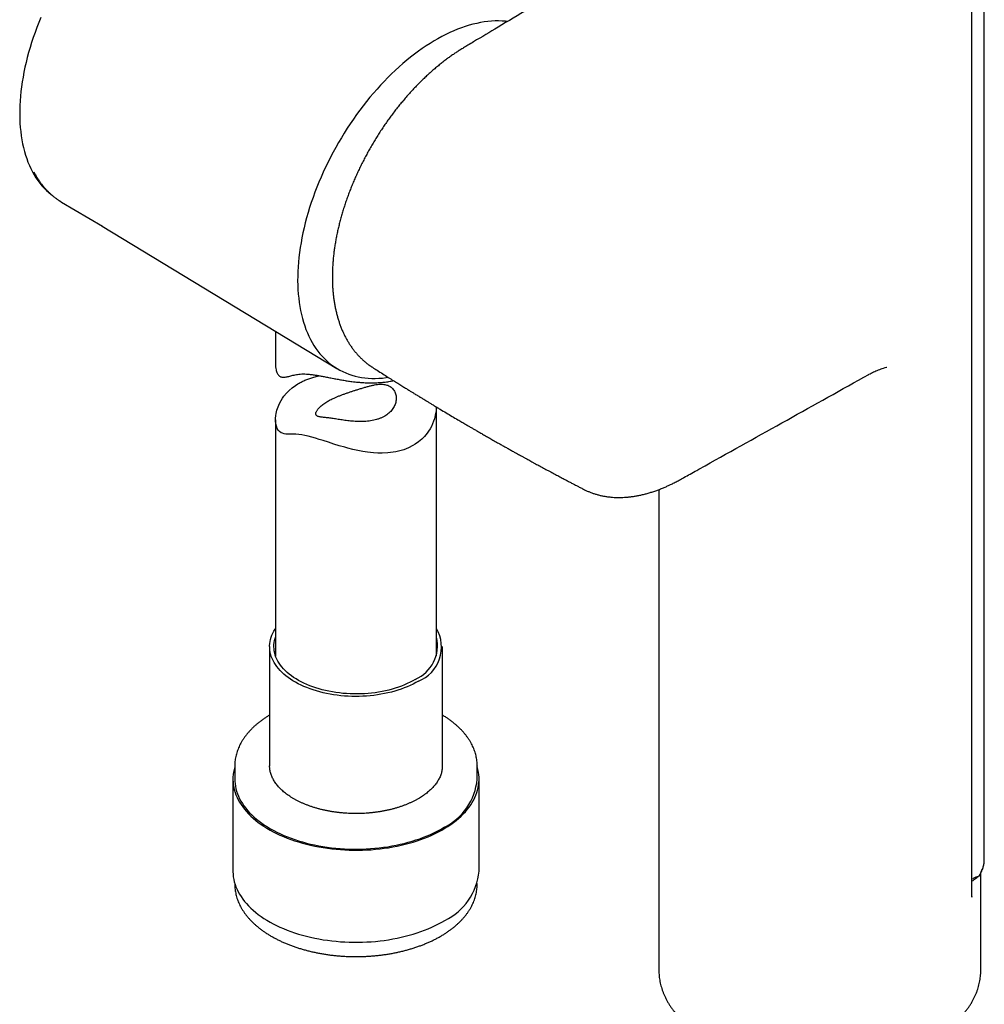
# Model space of a CAD drawing. Header units: millimetres. Extents: x 8 to 1091, y 12 to 2370.
# Tile 4 of 88: x 756 to 846, y 556 to 648. Entities that reach past the tile are written whole.
import ezdxf

# ---------------------------------------------------------------- set-up
doc = ezdxf.new("R2010")
doc.units = ezdxf.units.MM

msp = doc.modelspace()

# ---------------------------------------------------------------- linework, layer by layer
at = {"color": 7, "linetype": 'Continuous', "lineweight": 30}
for p, q in [((845.764, 569.566), (845.764, 652.576)), ((844.589, 566.13), (844.589, 650.66)), ((759.74, 630.884), (763.545, 628.633)), ((763.518, 628.65), (785.418, 615.375)), ((779.689, 618.848), (779.689, 615.777)), ((788.724, 615.492), (788.728, 615.489)), ((836.689, 615.506), (836.68, 615.503)), ((794.689, 588.6), (794.689, 611.789)), ((779.689, 610.6), (779.689, 588.6)), ((815.43, 604.098), (815.43, 559.273)), ((779.139, 589.471), (779.139, 578.34)), ((795.239, 578.347), (795.239, 589.471)), ((775.889, 578.347), (775.889, 577.122)), ((798.489, 577.122), (798.489, 578.347)), ((798.489, 578.347), (798.489, 578.328)), ((775.714, 577.122), (775.714, 568.548)), ((798.664, 568.548), (798.664, 577.122)), ((844.589, 567.82), (844.709, 567.875)), ((845.43, 559.273), (845.43, 568.416)), ((775.889, 567.396), (775.889, 567.324)), ((775.889, 567.331), (775.889, 567.324)), ((798.489, 567.324), (798.489, 567.396)), ((798.489, 567.317), (798.489, 567.324)), ((844.587, 566.192), (844.589, 566.132)), ((815.43, 559.273), (815.434, 559.094)), ((845.43, 559.273), (845.43, 559.278))]:
    msp.add_line(p, q, dxfattribs=at)
at = {"color": 7, "linetype": 'Continuous', "lineweight": 30, "flags": 128}
for points in [[(757.816, 648.067), (757.625, 647.604), (757.444, 647.14), (757.271, 646.675), (757.108, 646.21), (756.954, 645.746), (756.81, 645.281), (756.675, 644.818), (756.55, 644.356), (756.435, 643.895), (756.329, 643.437), (756.234, 642.981), (756.149, 642.527), (756.074, 642.077), (756.009, 641.631), (755.955, 641.188), (755.91, 640.75), (755.877, 640.317), (755.853, 639.888), (755.84, 639.465), (755.837, 639.048), (755.845, 638.636), (755.864, 638.232), (755.892, 637.834), (755.931, 637.443), (755.981, 637.059), (756.04, 636.684), (756.11, 636.316), (756.19, 635.957), (756.281, 635.607), (756.381, 635.265), (756.491, 634.933), (756.611, 634.61), (756.741, 634.297), (756.881, 633.995), (757.03, 633.702), (757.189, 633.421), (757.357, 633.15), (757.534, 632.89), (757.72, 632.641), (757.915, 632.404), (758.118, 632.178), (758.33, 631.965), (758.551, 631.763), (758.779, 631.574), (758.905, 631.477)], [(801.316, 647.704), (801.125, 647.725), (800.806, 647.748), (800.481, 647.757), (800.151, 647.753), (799.818, 647.735), (799.48, 647.704), (799.138, 647.66), (798.792, 647.602), (798.443, 647.531), (798.091, 647.446), (797.737, 647.349), (797.379, 647.238), (797.02, 647.114), (796.658, 646.978), (796.295, 646.828), (795.931, 646.666), (795.566, 646.491), (795.2, 646.304), (794.833, 646.104), (794.466, 645.892), (794.1, 645.669), (793.734, 645.433), (793.369, 645.186), (793.004, 644.928), (792.641, 644.658), (792.28, 644.378), (791.92, 644.087), (791.563, 643.785), (791.208, 643.473), (790.856, 643.151), (790.508, 642.819), (790.162, 642.478), (789.82, 642.128), (789.482, 641.769), (789.148, 641.401), (788.819, 641.025), (788.494, 640.64), (788.174, 640.248), (787.86, 639.849), (787.551, 639.443), (787.248, 639.03), (786.95, 638.61), (786.659, 638.184), (786.375, 637.753), (786.097, 637.316), (785.826, 636.875), (785.562, 636.428), (785.306, 635.978), (785.057, 635.523), (784.815, 635.065), (784.582, 634.604), (784.357, 634.139), (784.14, 633.673), (783.932, 633.204), (783.732, 632.734), (783.541, 632.262), (783.36, 631.789), (783.187, 631.316), (783.023, 630.842), (782.869, 630.369), (782.725, 629.897), (782.59, 629.425), (782.465, 628.955), (782.35, 628.486), (782.244, 628.02), (782.149, 627.556), (782.064, 627.095), (781.989, 626.637), (781.924, 626.183), (781.869, 625.733), (781.825, 625.287), (781.791, 624.846), (781.768, 624.41), (781.755, 623.979), (781.752, 623.554), (781.76, 623.135), (781.778, 622.723), (781.807, 622.317), (781.846, 621.919), (781.895, 621.528), (781.955, 621.144), (782.025, 620.769), (782.105, 620.402), (782.195, 620.044), (782.296, 619.694), (782.406, 619.354), (782.526, 619.024), (782.656, 618.703), (782.796, 618.392), (782.945, 618.091), (783.104, 617.801), (783.272, 617.522), (783.449, 617.254), (783.636, 616.997), (783.831, 616.751), (784.035, 616.517), (784.248, 616.295), (784.469, 616.084), (784.698, 615.886), (784.935, 615.7), (785.18, 615.527), (785.433, 615.366), (785.693, 615.218), (785.96, 615.082), (786.235, 614.96), (786.516, 614.851), (786.804, 614.755), (787.098, 614.672), (787.399, 614.602), (787.705, 614.546), (788.016, 614.503), (788.334, 614.473), (788.656, 614.457), (788.983, 614.455), (789.315, 614.465), (789.651, 614.49), (789.991, 614.527), (790.182, 614.554)], [(759.561, 630.994), (759.573, 630.987), (759.74, 630.884)], [(794.68, 611.795), (794.676, 611.691), (794.651, 611.434), (794.613, 611.186), (794.496, 610.697), (794.416, 610.455), (794.322, 610.218), (794.213, 609.983), (794.09, 609.755), (793.952, 609.533), (793.813, 609.337), (793.58, 609.055), (793.321, 608.792), (793.031, 608.546), (792.717, 608.324), (792.491, 608.188), (792.077, 607.98), (791.635, 607.809), (791.282, 607.704), (790.916, 607.62), (790.663, 607.576), (790.159, 607.517), (789.641, 607.494), (789.239, 607.499), (788.833, 607.522), (788.557, 607.547), (788.261, 607.582), (787.812, 607.651), (787.361, 607.736), (786.902, 607.838), (786.444, 607.953), (786.136, 608.037), (785.63, 608.184), (785.128, 608.339), (784.624, 608.5), (784.129, 608.66), (783.766, 608.776), (783.413, 608.884), (783.064, 608.984), (782.731, 609.072), (782.42, 609.141), (782.128, 609.194), (781.85, 609.228), (781.592, 609.245), (781.378, 609.252), (781.177, 609.254), (780.988, 609.256), (780.81, 609.262), (780.643, 609.274), (780.485, 609.299), (780.338, 609.338), (780.203, 609.398), (780.065, 609.494), (779.946, 609.624), (779.845, 609.794), (779.768, 609.997), (779.718, 610.219), (779.692, 610.462), (779.692, 610.724), (779.717, 610.997), (779.749, 611.194), (779.823, 611.496), (779.925, 611.799), (780.057, 612.105), (780.218, 612.404), (780.342, 612.602), (780.476, 612.791), (780.703, 613.068), (780.956, 613.33), (781.241, 613.578), (781.55, 613.807), (781.773, 613.95), (781.773, 613.95)], [(793.001, 586.256), (792.758, 586.115), (792.505, 585.981), (792.241, 585.853), (791.969, 585.732), (791.688, 585.617), (791.399, 585.51), (791.102, 585.409), (790.797, 585.317), (790.487, 585.231), (790.17, 585.154), (789.848, 585.084), (789.52, 585.023), (789.189, 584.969), (788.854, 584.924), (788.516, 584.887), (788.176, 584.859), (787.833, 584.838), (787.49, 584.827), (787.146, 584.824), (786.802, 584.829), (786.459, 584.843), (786.117, 584.865), (785.777, 584.896), (785.439, 584.935), (785.105, 584.982), (784.775, 585.037), (784.449, 585.101), (784.128, 585.173), (783.813, 585.252), (783.504, 585.339), (783.201, 585.434), (782.906, 585.536), (782.619, 585.645), (782.34, 585.761), (782.069, 585.884), (781.809, 586.014), (781.558, 586.15), (781.317, 586.292), (781.087, 586.439), (780.868, 586.593), (780.661, 586.751), (780.466, 586.915), (780.283, 587.083), (780.112, 587.255), (779.955, 587.432), (779.81, 587.612), (779.68, 587.796), (779.563, 587.983), (779.459, 588.172), (779.37, 588.364), (779.296, 588.558), (779.235, 588.753), (779.189, 588.95), (779.158, 589.148), (779.142, 589.346), (779.14, 589.545), (779.153, 589.744), (779.18, 589.942), (779.222, 590.139), (779.279, 590.335), (779.35, 590.529), (779.436, 590.721), (779.535, 590.911), (779.649, 591.099), (779.689, 591.159)], [(792.713, 586.415), (792.475, 586.278), (792.227, 586.147), (791.969, 586.023), (791.702, 585.905), (791.426, 585.794), (791.143, 585.69), (790.851, 585.593), (790.553, 585.504), (790.247, 585.423), (789.937, 585.349), (789.62, 585.283), (789.299, 585.226), (788.974, 585.176), (788.646, 585.135), (788.315, 585.103), (787.981, 585.078), (787.646, 585.062), (787.31, 585.055), (786.974, 585.056), (786.639, 585.066), (786.304, 585.084), (785.971, 585.111), (785.64, 585.146), (785.313, 585.189), (784.989, 585.241), (784.669, 585.301), (784.354, 585.369), (784.045, 585.445), (783.742, 585.528), (783.445, 585.619), (783.156, 585.718), (782.874, 585.824), (782.601, 585.937), (782.336, 586.057), (782.081, 586.183), (781.836, 586.316), (781.601, 586.454), (781.377, 586.599), (781.164, 586.749), (780.963, 586.905), (780.774, 587.065), (780.597, 587.23), (780.433, 587.399), (780.281, 587.573), (780.144, 587.749), (780.019, 587.93), (779.909, 588.113), (779.813, 588.299), (779.731, 588.487), (779.663, 588.677), (779.61, 588.869), (779.572, 589.062), (779.548, 589.255), (779.539, 589.449), (779.545, 589.643), (779.565, 589.837), (779.6, 590.03), (779.65, 590.222), (779.689, 590.341)], [(775.889, 578.275), (775.882, 578.253), (775.819, 578.018), (775.771, 577.782), (775.737, 577.545), (775.718, 577.307), (775.714, 577.07), (775.725, 576.832), (775.75, 576.594), (775.79, 576.358), (775.845, 576.122), (775.915, 575.888), (775.999, 575.655), (776.097, 575.424), (776.21, 575.195), (776.337, 574.969), (776.478, 574.745), (776.632, 574.525), (776.801, 574.308), (776.982, 574.094), (777.177, 573.885), (777.385, 573.679), (777.605, 573.479), (777.838, 573.282), (778.083, 573.091), (778.339, 572.905), (778.607, 572.724), (778.886, 572.549), (779.176, 572.38), (779.476, 572.217), (779.786, 572.061), (780.105, 571.91), (780.434, 571.767), (780.771, 571.63), (781.117, 571.501), (781.47, 571.379), (781.831, 571.264), (782.199, 571.157), (782.573, 571.057), (782.953, 570.965), (783.339, 570.882), (783.729, 570.806), (784.124, 570.738), (784.523, 570.679), (784.926, 570.628), (785.331, 570.585), (785.739, 570.551), (786.148, 570.525), (786.559, 570.508), (786.971, 570.499), (787.383, 570.499), (787.794, 570.507), (788.205, 570.524), (788.615, 570.549), (789.023, 570.583), (789.428, 570.625), (789.831, 570.676), (790.23, 570.735), (790.625, 570.802), (791.016, 570.877), (791.402, 570.96), (791.782, 571.052), (792.157, 571.151), (792.525, 571.257), (792.886, 571.372), (793.24, 571.494), (793.586, 571.623), (793.924, 571.759), (794.253, 571.902), (794.573, 572.052), (794.884, 572.208), (795.184, 572.37), (795.474, 572.539)], [(795.474, 572.539), (795.754, 572.714), (796.023, 572.894), (796.28, 573.08), (796.525, 573.271), (796.759, 573.467), (796.98, 573.668), (797.188, 573.873), (797.384, 574.082), (797.566, 574.295), (797.736, 574.512), (797.891, 574.732), (798.033, 574.956), (798.16, 575.182), (798.274, 575.41), (798.373, 575.641), (798.458, 575.874), (798.529, 576.108), (798.584, 576.344), (798.625, 576.581), (798.652, 576.818), (798.663, 577.056), (798.66, 577.293), (798.642, 577.531), (798.609, 577.768), (798.561, 578.004), (798.499, 578.239), (798.489, 578.275)], [(775.889, 577.122), (775.894, 576.924), (775.914, 576.688), (775.948, 576.454), (775.997, 576.22), (776.061, 575.987), (776.139, 575.756), (776.232, 575.527), (776.339, 575.299), (776.46, 575.074), (776.595, 574.852), (776.744, 574.633), (776.906, 574.417), (777.082, 574.204), (777.271, 573.995), (777.473, 573.791), (777.688, 573.591), (777.915, 573.395), (778.154, 573.204), (778.405, 573.018), (778.667, 572.838), (778.941, 572.663), (779.225, 572.494), (779.52, 572.331), (779.824, 572.174), (780.139, 572.024), (780.462, 571.88), (780.794, 571.744), (781.135, 571.614), (781.483, 571.491), (781.839, 571.376), (782.202, 571.268), (782.571, 571.168), (782.946, 571.076), (783.327, 570.991), (783.713, 570.915), (784.104, 570.847), (784.498, 570.786), (784.896, 570.734), (785.297, 570.691), (785.701, 570.656), (786.106, 570.629), (786.513, 570.61), (786.92, 570.601), (787.328, 570.599), (787.736, 570.606), (788.143, 570.622), (788.549, 570.646), (788.953, 570.679), (789.355, 570.72), (789.754, 570.769), (790.15, 570.827), (790.541, 570.892), (790.929, 570.966), (791.311, 571.048), (791.689, 571.138), (792.06, 571.236), (792.425, 571.341), (792.783, 571.454), (793.134, 571.574), (793.477, 571.702), (793.812, 571.837), (794.138, 571.978), (794.455, 572.126), (794.763, 572.281), (795.061, 572.442), (795.348, 572.609)], [(775.714, 568.548), (775.714, 568.496), (775.725, 568.258), (775.75, 568.021), (775.79, 567.784), (775.845, 567.548), (775.915, 567.314), (775.999, 567.081), (776.097, 566.85), (776.21, 566.621), (776.337, 566.395), (776.478, 566.172), (776.632, 565.951), (776.801, 565.734), (776.982, 565.521), (777.177, 565.311), (777.385, 565.106), (777.605, 564.905), (777.838, 564.709), (778.083, 564.517), (778.339, 564.331), (778.607, 564.151), (778.886, 563.976), (779.176, 563.806), (779.476, 563.643), (779.786, 563.487), (780.105, 563.337), (780.434, 563.193), (780.771, 563.057), (781.117, 562.927), (781.47, 562.805), (781.831, 562.69), (782.199, 562.583), (782.573, 562.484), (782.953, 562.392), (783.339, 562.308), (783.729, 562.232), (784.124, 562.165), (784.523, 562.105), (784.926, 562.054), (785.331, 562.011), (785.739, 561.977), (786.148, 561.951), (786.559, 561.934), (786.971, 561.925), (787.383, 561.925), (787.794, 561.933), (788.205, 561.95), (788.615, 561.975), (789.023, 562.009), (789.428, 562.051), (789.831, 562.102), (790.23, 562.161), (790.625, 562.228), (791.016, 562.303), (791.402, 562.387), (791.782, 562.478), (792.157, 562.577), (792.525, 562.684), (792.886, 562.798), (793.24, 562.92), (793.586, 563.049), (793.924, 563.185), (794.253, 563.328), (794.573, 563.478), (794.884, 563.634), (795.184, 563.797), (795.474, 563.966)]]:
    msp.add_lwpolyline(points, dxfattribs=at)
at = {"color": 7, "linetype": 'Continuous', "lineweight": 30}
for centre, radius, start, end in [((791.756, 589.426), 3.406, 291.44626, 30.57406), ((791.382, 589.545), 3.401, 293.02735, 13.52935), ((792.953, 577.625), 5.559, 295.52433, 354.80683), ((793.037, 569.063), 5.65, 295.55456, 354.7766)]:
    msp.add_arc(centre, radius, start, end, dxfattribs=at)
for centre, major_axis, ratio, start_param, end_param in [((840.764, 562.631), (4.882, 5.338), 0.201946, 0.255428, 0.444215), ((849.977, 577.111), (15.004, 12.862), 0.218443, 4.195432, 4.210004)]:
    msp.add_ellipse(centre, major_axis=major_axis, ratio=ratio, start_param=start_param, end_param=end_param, dxfattribs=at)
for points, knots in [([(814.53, 655.596), (811.732, 653.924), (807.031, 651.115), (801.575, 647.858), (798.728, 646.154), (797.663, 645.52), (797.235, 645.263), (796.886, 645.047), (796.566, 644.842), (796.257, 644.636), (795.949, 644.42), (795.626, 644.183), (795.292, 643.929), (794.951, 643.657), (794.611, 643.376), (794.275, 643.086), (793.942, 642.788), (793.612, 642.482), (793.286, 642.167), (792.963, 641.844), (792.643, 641.513), (792.328, 641.174), (792.016, 640.828), (791.709, 640.474), (791.406, 640.113), (791.107, 639.745), (790.812, 639.369), (790.523, 638.987), (790.239, 638.6), (789.96, 638.207), (789.688, 637.809), (789.42, 637.405), (789.16, 636.997), (788.906, 636.585), (788.658, 636.168), (788.418, 635.749), (788.185, 635.326), (787.959, 634.9), (787.739, 634.47), (787.526, 634.037), (787.321, 633.601), (787.124, 633.164), (786.934, 632.724), (786.752, 632.281), (786.578, 631.838), (786.413, 631.393), (786.255, 630.948), (786.107, 630.504), (785.968, 630.061), (785.838, 629.62), (785.717, 629.178), (785.604, 628.737), (785.501, 628.297), (785.407, 627.86), (785.322, 627.425), (785.246, 626.99), (785.179, 626.556), (785.122, 626.125), (785.074, 625.697), (785.037, 625.273), (785.009, 624.853), (784.991, 624.439), (784.983, 624.029), (784.984, 623.623), (784.996, 623.223), (785.017, 622.829), (785.049, 622.442), (785.09, 622.06), (785.142, 621.682), (785.204, 621.31), (785.275, 620.944), (785.357, 620.585), (785.448, 620.233), (785.55, 619.889), (785.661, 619.554), (785.782, 619.228), (785.912, 618.911), (786.051, 618.605), (786.199, 618.309), (786.355, 618.023), (786.521, 617.746), (786.697, 617.477), (786.881, 617.219), (787.073, 616.972), (787.272, 616.735), (787.48, 616.509), (787.696, 616.294), (787.919, 616.089), (788.15, 615.897), (788.369, 615.728), (788.516, 615.628), (788.58, 615.584)], [0, 0, 0, 0, 0.184095, 0.309386, 0.359251, 0.371314, 0.379643, 0.387181, 0.394034, 0.400401, 0.407214, 0.414055, 0.42157, 0.429097, 0.436622, 0.444126, 0.451595, 0.459049, 0.466527, 0.473986, 0.481437, 0.488886, 0.496342, 0.503778, 0.511221, 0.518694, 0.526181, 0.533663, 0.541119, 0.548555, 0.556042, 0.563508, 0.570963, 0.578414, 0.58587, 0.593334, 0.600719, 0.608145, 0.615599, 0.623065, 0.630522, 0.637956, 0.645433, 0.652923, 0.660406, 0.667888, 0.675378, 0.682883, 0.690299, 0.69773, 0.705191, 0.712667, 0.720137, 0.727585, 0.735018, 0.742539, 0.750057, 0.757578, 0.765107, 0.772656, 0.780153, 0.787637, 0.795145, 0.802661, 0.810164, 0.81764, 0.825056, 0.832551, 0.840064, 0.847591, 0.855126, 0.862661, 0.870189, 0.877703, 0.885196, 0.892662, 0.900092, 0.907484, 0.914807, 0.922107, 0.929431, 0.936762, 0.944077, 0.951358, 0.958518, 0.965772, 0.97298, 0.980153, 0.987302, 0.994437, 1, 1, 1, 1]), ([(757.155, 633.706), (757.203, 633.616), (757.3, 633.432), (757.458, 633.166), (757.625, 632.905), (757.802, 632.654), (757.986, 632.414), (758.179, 632.184), (758.38, 631.965), (758.588, 631.757), (758.803, 631.56), (759.026, 631.374), (759.256, 631.2), (759.432, 631.076), (759.532, 631.014), (759.552, 631.002)], [0, 0, 0, 0, 0.079154, 0.161917, 0.244523, 0.326965, 0.409237, 0.491339, 0.573274, 0.655049, 0.736674, 0.818167, 0.899547, 0.980837, 1, 1, 1, 1]), ([(779.69, 615.777), (779.692, 615.691), (779.695, 615.51), (779.731, 615.282), (779.782, 615.09), (779.844, 614.937), (779.919, 614.807), (780.007, 614.705), (780.105, 614.633), (780.212, 614.587), (780.327, 614.563), (780.456, 614.559), (780.6, 614.573), (780.76, 614.603), (780.931, 614.645), (781.112, 614.694), (781.307, 614.745), (781.516, 614.793), (781.743, 614.835), (781.994, 614.865), (782.273, 614.875), (782.582, 614.865), (782.917, 614.834), (783.273, 614.787), (783.644, 614.727), (784.028, 614.657), (784.428, 614.58), (784.792, 614.508), (785.159, 614.437), (785.529, 614.367), (785.952, 614.293), (786.382, 614.224), (786.768, 614.169), (787.106, 614.129), (787.444, 614.094), (787.828, 614.064), (788.26, 614.043), (788.692, 614.037), (789.073, 614.046), (789.41, 614.065), (789.753, 614.095), (790.144, 614.146), (790.47, 614.2), (790.643, 614.242), (790.677, 614.251)], [0, 0, 0, 0, 0.025298, 0.05309, 0.073623, 0.094278, 0.11522, 0.136335, 0.156861, 0.177527, 0.198417, 0.219388, 0.2437, 0.268113, 0.292565, 0.317214, 0.341892, 0.366786, 0.391737, 0.416838, 0.443054, 0.469478, 0.496342, 0.523432, 0.549625, 0.576001, 0.602718, 0.62959, 0.646962, 0.673255, 0.699657, 0.726372, 0.753186, 0.77121, 0.788905, 0.815638, 0.842459, 0.869551, 0.896735, 0.914993, 0.934289, 0.963495, 0.992822, 1, 1, 1, 1]), ([(788.613, 615.561), (788.62, 615.556), (788.656, 615.531), (788.693, 615.508), (788.723, 615.49)], [0, 0, 0, 0, 0.19837, 1, 1, 1, 1]), ([(781.773, 613.95), (781.844, 613.991), (782.023, 614.096), (782.328, 614.245), (782.69, 614.394), (783.071, 614.523), (783.428, 614.619), (783.67, 614.676), (783.779, 614.696), (783.793, 614.699)], [0, 0, 0, 0, 0.120199, 0.30254, 0.484882, 0.670344, 0.85581, 0.980862, 1, 1, 1, 1]), ([(788.726, 615.486), (788.867, 615.396), (789.188, 615.191), (789.678, 614.88), (790.183, 614.561), (790.647, 614.27), (791.07, 614.005), (791.454, 613.766), (791.796, 613.553), (792.098, 613.367), (792.359, 613.206), (792.572, 613.075), (792.741, 612.971), (792.874, 612.89), (792.986, 612.821), (793.076, 612.766), (793.155, 612.718), (793.243, 612.664), (793.36, 612.593), (793.513, 612.5), (793.7, 612.386), (793.92, 612.253), (794.173, 612.1), (794.45, 611.933), (794.737, 611.76), (795.121, 611.53), (795.592, 611.249), (796.143, 610.922), (796.627, 610.636), (797.044, 610.392), (797.388, 610.191), (797.696, 610.011), (797.978, 609.848), (798.25, 609.69), (798.53, 609.528), (798.839, 609.35), (799.181, 609.154), (799.561, 608.937), (799.967, 608.706), (800.343, 608.493), (800.684, 608.3), (800.985, 608.131), (801.298, 607.955), (801.62, 607.775), (801.909, 607.614), (802.153, 607.479), (802.341, 607.375), (802.503, 607.285), (802.64, 607.209), (802.756, 607.146), (802.863, 607.086), (802.982, 607.021), (803.126, 606.942), (803.295, 606.849), (803.487, 606.744), (803.699, 606.629), (803.991, 606.469), (804.356, 606.271), (804.792, 606.036), (805.229, 605.801), (805.666, 605.567), (806.091, 605.34), (806.426, 605.163), (806.671, 605.033), (806.833, 604.948), (806.989, 604.865), (807.14, 604.786), (807.291, 604.707), (807.465, 604.616), (807.679, 604.504), (807.941, 604.368), (808.181, 604.243), (808.334, 604.163), (808.386, 604.136)], [0, 0, 0, 0, 0.022054, 0.050451, 0.076722, 0.100866, 0.122883, 0.142773, 0.160535, 0.176169, 0.189675, 0.201053, 0.209063, 0.215953, 0.221724, 0.226375, 0.22993, 0.233855, 0.240054, 0.247964, 0.257585, 0.268917, 0.281961, 0.296655, 0.311606, 0.326234, 0.355837, 0.384023, 0.410793, 0.430199, 0.447806, 0.463453, 0.477228, 0.490863, 0.505033, 0.520007, 0.537949, 0.557165, 0.577683, 0.599674, 0.614265, 0.62945, 0.645228, 0.6616, 0.678254, 0.688962, 0.698401, 0.706571, 0.713473, 0.719107, 0.72399, 0.729703, 0.737074, 0.745583, 0.755229, 0.766012, 0.777447, 0.799164, 0.820957, 0.842825, 0.864767, 0.886354, 0.906473, 0.914842, 0.922916, 0.930695, 0.938178, 0.945368, 0.953189, 0.964221, 0.977216, 0.992176, 1, 1, 1, 1]), ([(808.39, 604.135), (808.466, 604.096), (808.629, 604.014), (808.886, 603.901), (809.162, 603.793), (809.443, 603.697), (809.731, 603.613), (810.025, 603.54), (810.325, 603.48), (810.63, 603.432), (810.94, 603.395), (811.256, 603.371), (811.576, 603.359), (811.898, 603.36), (812.224, 603.373), (812.553, 603.399), (812.885, 603.436), (813.222, 603.487), (813.562, 603.55), (813.906, 603.625), (814.253, 603.712), (814.602, 603.812), (814.954, 603.925), (815.309, 604.05), (815.664, 604.186), (815.997, 604.325), (816.306, 604.462), (816.614, 604.608), (816.951, 604.778), (817.342, 604.985), (817.812, 605.245), (818.356, 605.551), (819.015, 605.917), (824.566, 609.014), (829.914, 611.994), (835.002, 614.83)], [0, 0, 0, 0, 0.010468, 0.022597, 0.034737, 0.046909, 0.059133, 0.07143, 0.083846, 0.096111, 0.108577, 0.121097, 0.133635, 0.146146, 0.158584, 0.17109, 0.183654, 0.196268, 0.208942, 0.221688, 0.234522, 0.2473, 0.260216, 0.273163, 0.286104, 0.299, 0.309444, 0.319751, 0.332278, 0.346153, 0.362465, 0.384032, 0.406624, 0.435528, 1, 1, 1, 1]), ([(835.001, 614.83), (835.004, 614.831), (835.079, 614.875), (835.226, 614.95), (835.444, 615.058), (835.665, 615.157), (835.897, 615.252), (836.136, 615.34), (836.382, 615.42), (836.567, 615.475), (836.67, 615.501), (836.689, 615.505)], [0, 0, 0, 0, 0.004595, 0.131405, 0.25394, 0.3827, 0.520622, 0.663047, 0.810607, 0.963852, 1, 1, 1, 1]), ([(784.481, 612.28), (784.415, 612.239), (784.283, 612.157), (784.106, 612.03), (783.946, 611.902), (783.807, 611.774), (783.691, 611.651), (783.596, 611.532), (783.522, 611.42), (783.472, 611.317), (783.443, 611.225), (783.436, 611.145), (783.448, 611.075), (783.482, 611.01), (783.544, 610.954), (783.641, 610.909), (783.767, 610.875), (783.913, 610.851), (784.075, 610.831), (784.247, 610.814), (784.443, 610.793), (784.648, 610.769), (784.858, 610.739), (785.068, 610.708), (785.292, 610.673), (785.528, 610.636), (785.772, 610.598), (786.024, 610.561), (786.285, 610.526), (786.554, 610.494), (786.828, 610.467), (787.107, 610.447), (787.387, 610.435), (787.675, 610.431), (787.967, 610.44), (788.263, 610.462), (788.555, 610.499), (788.84, 610.552), (789.116, 610.622), (789.38, 610.709), (789.632, 610.815), (789.863, 610.936), (790.074, 611.072), (790.262, 611.22), (790.431, 611.383), (790.576, 611.557), (790.698, 611.739), (790.795, 611.927), (790.869, 612.123), (790.918, 612.323), (790.941, 612.524), (790.938, 612.724), (790.908, 612.921), (790.852, 613.106), (790.77, 613.278), (790.666, 613.433), (790.537, 613.573), (790.39, 613.687), (790.232, 613.776), (790.067, 613.843), (789.888, 613.888), (789.682, 613.915), (789.45, 613.918), (789.19, 613.895), (788.916, 613.851), (788.63, 613.789), (788.332, 613.713), (788.021, 613.626), (787.696, 613.528), (787.381, 613.43), (787.081, 613.335), (786.799, 613.243), (786.512, 613.148), (786.226, 613.049), (785.944, 612.949), (785.669, 612.845), (785.399, 612.737), (785.104, 612.608), (784.789, 612.457), (784.584, 612.339), (784.481, 612.28)], [0, 0, 0, 0, 0.0119926, 0.0239852, 0.0362327, 0.0484799, 0.0604778, 0.0724754, 0.0847423, 0.0970095, 0.1088136, 0.1206185, 0.132647, 0.1446767, 0.1600863, 0.1756132, 0.1914727, 0.2074365, 0.2206685, 0.2340495, 0.2475137, 0.2611674, 0.2721217, 0.2830754, 0.2942677, 0.30546, 0.3164118, 0.327364, 0.3385375, 0.3497117, 0.361081, 0.3724508, 0.3840244, 0.3955983, 0.4079991, 0.4205653, 0.4332156, 0.4460388, 0.4588224, 0.4717954, 0.4848656, 0.4981362, 0.5106363, 0.5233167, 0.5360885, 0.549047, 0.5615221, 0.5741678, 0.5868995, 0.5998074, 0.6125759, 0.6255313, 0.6385833, 0.651838, 0.6642722, 0.6769177, 0.6896749, 0.702667, 0.7139726, 0.7252783, 0.7368437, 0.7484101, 0.7626403, 0.7770859, 0.791627, 0.8063555, 0.8210678, 0.8358655, 0.8509553, 0.8661616, 0.878358, 0.8905533, 0.9029161, 0.9154587, 0.9276688, 0.9398789, 0.9522761, 0.9648652, 0.982336, 1, 1, 1, 1]), ([(779.139, 583.091), (779.118, 583.079), (779.005, 583.013), (778.809, 582.886), (778.551, 582.712), (778.304, 582.532), (778.067, 582.346), (777.841, 582.156), (777.626, 581.961), (777.423, 581.761), (777.231, 581.556), (777.051, 581.348), (776.884, 581.136), (776.729, 580.92), (776.587, 580.701), (776.457, 580.479), (776.341, 580.255), (776.237, 580.028), (776.147, 579.8), (776.071, 579.57), (776.007, 579.339), (775.957, 579.106), (775.92, 578.874), (775.898, 578.641), (775.888, 578.464), (775.89, 578.364), (775.89, 578.343)], [0, 0, 0, 0, 0.010152, 0.055337, 0.100527, 0.145714, 0.19089, 0.236044, 0.281166, 0.326243, 0.37126, 0.4162, 0.461047, 0.505783, 0.550392, 0.594858, 0.639168, 0.683313, 0.727289, 0.771096, 0.814743, 0.858242, 0.901613, 0.944881, 0.988075, 1, 1, 1, 1]), ([(798.488, 578.326), (798.488, 578.338), (798.491, 578.428), (798.483, 578.595), (798.463, 578.828), (798.429, 579.059), (798.382, 579.29), (798.322, 579.52), (798.248, 579.749), (798.162, 579.976), (798.063, 580.201), (797.95, 580.424), (797.825, 580.644), (797.688, 580.862), (797.537, 581.077), (797.374, 581.289), (797.199, 581.497), (797.012, 581.701), (796.813, 581.902), (796.602, 582.098), (796.38, 582.289), (796.148, 582.475), (795.904, 582.657), (795.65, 582.833), (795.429, 582.977), (795.288, 583.061), (795.239, 583.091)], [0, 0, 0, 0, 0.006678, 0.049689, 0.092697, 0.13573, 0.178822, 0.222002, 0.265295, 0.308724, 0.352303, 0.396042, 0.439943, 0.484006, 0.528222, 0.572582, 0.617072, 0.661676, 0.706379, 0.751163, 0.796013, 0.840915, 0.885855, 0.930822, 0.975806, 1, 1, 1, 1]), ([(793.104, 575.36), (793.066, 575.338), (792.954, 575.271), (792.761, 575.164), (792.523, 575.042), (792.276, 574.925), (792.02, 574.813), (791.757, 574.707), (791.485, 574.607), (791.207, 574.513), (790.922, 574.425), (790.63, 574.344), (790.332, 574.269), (790.03, 574.201), (789.722, 574.14), (789.41, 574.086), (789.094, 574.038), (788.775, 573.999), (788.454, 573.966), (788.13, 573.941), (787.805, 573.923), (787.478, 573.913), (787.151, 573.91), (786.824, 573.914), (786.498, 573.927), (786.173, 573.946), (785.85, 573.973), (785.529, 574.007), (785.21, 574.049), (784.895, 574.097), (784.584, 574.153), (784.278, 574.216), (783.976, 574.286), (783.68, 574.362), (783.389, 574.445), (783.105, 574.534), (782.828, 574.63), (782.559, 574.731), (782.297, 574.839), (782.043, 574.952), (781.798, 575.07), (781.562, 575.193), (781.336, 575.321), (781.119, 575.454), (780.913, 575.591), (780.716, 575.732), (780.531, 575.877), (780.356, 576.025), (780.192, 576.176), (780.04, 576.331), (779.899, 576.487), (779.77, 576.647), (779.653, 576.808), (779.547, 576.971), (779.453, 577.136), (779.371, 577.303), (779.301, 577.471), (779.243, 577.641), (779.197, 577.813), (779.164, 577.986), (779.145, 578.16), (779.137, 578.28), (779.139, 578.342), (779.139, 578.345)], [0, 0, 0, 0, 0.008704, 0.025325, 0.041954, 0.058591, 0.075237, 0.091893, 0.10856, 0.125238, 0.141926, 0.158625, 0.175333, 0.19205, 0.208776, 0.225509, 0.242248, 0.258994, 0.275744, 0.292499, 0.309257, 0.326017, 0.342778, 0.359539, 0.3763, 0.393059, 0.409816, 0.426569, 0.443317, 0.46006, 0.476796, 0.493525, 0.510246, 0.526958, 0.54366, 0.560351, 0.577032, 0.593701, 0.610357, 0.627002, 0.643635, 0.660256, 0.676867, 0.693469, 0.710064, 0.726655, 0.743246, 0.759841, 0.776446, 0.79307, 0.809722, 0.826414, 0.84316, 0.859977, 0.876883, 0.893897, 0.911038, 0.928323, 0.945764, 0.963363, 0.981109, 0.998973, 1, 1, 1, 1]), ([(795.237, 578.347), (795.237, 578.303), (795.237, 578.2), (795.22, 578.038), (795.191, 577.862), (795.148, 577.687), (795.092, 577.513), (795.024, 577.341), (794.943, 577.171), (794.85, 577.003), (794.745, 576.837), (794.628, 576.674), (794.499, 576.513), (794.359, 576.354), (794.208, 576.199), (794.045, 576.046), (793.871, 575.897), (793.687, 575.751), (793.491, 575.609), (793.297, 575.479), (793.165, 575.398), (793.104, 575.36)], [0, 0, 0, 0, 0.042617, 0.098986, 0.155191, 0.211073, 0.266522, 0.321483, 0.375952, 0.429957, 0.483551, 0.536794, 0.589746, 0.642467, 0.695009, 0.747417, 0.799729, 0.851977, 0.904187, 0.956378, 1, 1, 1, 1]), ([(845.621, 568.881), (845.596, 568.809), (845.547, 568.666), (845.453, 568.454), (845.345, 568.246), (845.258, 568.112), (845.215, 568.045)], [0, 0, 0, 0, 0.247954, 0.496703, 0.747926, 1, 1, 1, 1]), ([(845.484, 568.53), (845.504, 568.566), (845.552, 568.654), (845.615, 568.797), (845.672, 568.958), (845.716, 569.121), (845.746, 569.284), (845.762, 569.432), (845.762, 569.526), (845.762, 569.565)], [0, 0, 0, 0, 0.111206, 0.270283, 0.427613, 0.583309, 0.737588, 0.890754, 1, 1, 1, 1]), ([(844.589, 567.614), (844.603, 567.623), (844.667, 567.662), (844.761, 567.723), (844.868, 567.796), (844.939, 567.85), (844.985, 567.887), (845.002, 567.903), (845.004, 567.905)], [0, 0, 0, 0, 0.106965, 0.484532, 0.676165, 0.866558, 0.98369, 1, 1, 1, 1]), ([(775.889, 567.332), (775.889, 567.324), (775.887, 567.239), (775.895, 567.076), (775.914, 566.843), (775.949, 566.611), (775.996, 566.38), (776.056, 566.15), (776.129, 565.922), (776.215, 565.695), (776.315, 565.47), (776.427, 565.247), (776.552, 565.026), (776.69, 564.808), (776.84, 564.593), (777.003, 564.382), (777.178, 564.174), (777.366, 563.969), (777.565, 563.769), (777.775, 563.573), (777.997, 563.382), (778.23, 563.195), (778.473, 563.014), (778.727, 562.838), (778.99, 562.667), (779.263, 562.502), (779.546, 562.344), (779.837, 562.191), (780.137, 562.044), (780.445, 561.904), (780.761, 561.77), (781.084, 561.643), (781.414, 561.522), (781.751, 561.409), (782.094, 561.302), (782.443, 561.203), (782.798, 561.11), (783.157, 561.025), (783.521, 560.948), (783.889, 560.877), (784.261, 560.815), (784.637, 560.759), (785.015, 560.712), (785.395, 560.672), (785.778, 560.64), (786.163, 560.615), (786.548, 560.598), (786.934, 560.589), (787.321, 560.588), (787.707, 560.595), (788.093, 560.609), (788.478, 560.631), (788.861, 560.661), (789.243, 560.698), (789.622, 560.744), (789.998, 560.796), (790.371, 560.857), (790.74, 560.925), (791.106, 561), (791.467, 561.083), (791.823, 561.173), (792.173, 561.27), (792.518, 561.374), (792.857, 561.486), (793.189, 561.604), (793.515, 561.729), (793.833, 561.861), (794.144, 561.999), (794.446, 562.144), (794.741, 562.295), (795.026, 562.452), (795.302, 562.615), (795.569, 562.784), (795.827, 562.958), (796.074, 563.139), (796.31, 563.324), (796.536, 563.514), (796.751, 563.71), (796.954, 563.91), (797.146, 564.114), (797.326, 564.323), (797.493, 564.535), (797.649, 564.751), (797.791, 564.97), (797.92, 565.191), (798.037, 565.416), (798.14, 565.642), (798.23, 565.871), (798.307, 566.101), (798.37, 566.332), (798.42, 566.564), (798.457, 566.797), (798.48, 567.03), (798.49, 567.203), (798.488, 567.299), (798.488, 567.317)], [0, 0, 0, 0, 0.001076, 0.011652, 0.022227, 0.032809, 0.043405, 0.054023, 0.064668, 0.075347, 0.086063, 0.096818, 0.107613, 0.118448, 0.12932, 0.140228, 0.151168, 0.162136, 0.173128, 0.18414, 0.195168, 0.206209, 0.21726, 0.228317, 0.239378, 0.250442, 0.261505, 0.272567, 0.283627, 0.294684, 0.305737, 0.316786, 0.327832, 0.338873, 0.34991, 0.360943, 0.371973, 0.382998, 0.39402, 0.405039, 0.416055, 0.427069, 0.43808, 0.449089, 0.460097, 0.471103, 0.482108, 0.493113, 0.504117, 0.515122, 0.526126, 0.537132, 0.548138, 0.559146, 0.570155, 0.581167, 0.592181, 0.603197, 0.614217, 0.62524, 0.636266, 0.647297, 0.658331, 0.66937, 0.680414, 0.691462, 0.702515, 0.713573, 0.724636, 0.735703, 0.746773, 0.757847, 0.768924, 0.780001, 0.791078, 0.802152, 0.813221, 0.824282, 0.835331, 0.846366, 0.857382, 0.868376, 0.879342, 0.890277, 0.901177, 0.912039, 0.92286, 0.93364, 0.944379, 0.955078, 0.965741, 0.976372, 0.986979, 0.997567, 1, 1, 1, 1]), ([(815.435, 559.082), (815.435, 559.072), (815.436, 558.973), (815.451, 558.786), (815.481, 558.521), (815.525, 558.257), (815.583, 557.994), (815.653, 557.732), (815.736, 557.471), (815.833, 557.211), (815.942, 556.954), (816.065, 556.698), (816.2, 556.445), (816.348, 556.194), (816.509, 555.946), (816.682, 555.7), (816.868, 555.458), (817.066, 555.22), (817.276, 554.985), (817.498, 554.754), (817.731, 554.527), (817.976, 554.304), (818.232, 554.086), (818.499, 553.873), (818.776, 553.665), (819.064, 553.462), (819.362, 553.264), (819.67, 553.072), (819.987, 552.885), (820.313, 552.705), (820.648, 552.53), (820.992, 552.361), (821.344, 552.199), (821.704, 552.043), (822.071, 551.893), (822.446, 551.75), (822.828, 551.614), (823.216, 551.485), (823.611, 551.362), (824.011, 551.247), (824.417, 551.138), (824.829, 551.037), (825.245, 550.943), (825.666, 550.856), (826.09, 550.777), (826.519, 550.705), (826.951, 550.641), (827.386, 550.584), (827.823, 550.535), (828.263, 550.493), (828.705, 550.46), (829.148, 550.433), (829.593, 550.415), (830.038, 550.404), (830.483, 550.401), (830.928, 550.406), (831.373, 550.419), (831.818, 550.439), (832.26, 550.467), (832.702, 550.503), (833.141, 550.546), (833.578, 550.597), (834.012, 550.655), (834.443, 550.722), (834.871, 550.795), (835.295, 550.876), (835.715, 550.965), (836.13, 551.06), (836.54, 551.163), (836.945, 551.273), (837.344, 551.39), (837.737, 551.515), (838.124, 551.646), (838.504, 551.783), (838.877, 551.928), (839.243, 552.079), (839.601, 552.237), (839.951, 552.401), (840.293, 552.571), (840.626, 552.747), (840.95, 552.929), (841.265, 553.117), (841.571, 553.311), (841.867, 553.51), (842.152, 553.714), (842.428, 553.924), (842.692, 554.139), (842.946, 554.358), (843.189, 554.583), (843.42, 554.811), (843.64, 555.044), (843.847, 555.281), (844.043, 555.522), (844.226, 555.766), (844.397, 556.013), (844.555, 556.264), (844.701, 556.517), (844.833, 556.772), (844.952, 557.03), (845.059, 557.29), (845.152, 557.551), (845.231, 557.814), (845.298, 558.077), (845.351, 558.342), (845.391, 558.607), (845.417, 558.873), (845.43, 559.097), (845.429, 559.232), (845.429, 559.279)], [0, 0, 0, 0, 0.001046, 0.010348, 0.019652, 0.028963, 0.038285, 0.047622, 0.056976, 0.066351, 0.075748, 0.085169, 0.094613, 0.104082, 0.113573, 0.123086, 0.132619, 0.14217, 0.151738, 0.161319, 0.170913, 0.180517, 0.190129, 0.199748, 0.209372, 0.218999, 0.228629, 0.238259, 0.247891, 0.257521, 0.267151, 0.276779, 0.286406, 0.29603, 0.305652, 0.315272, 0.32489, 0.334505, 0.344118, 0.353728, 0.363336, 0.372942, 0.382546, 0.392148, 0.401749, 0.411348, 0.420945, 0.430541, 0.440135, 0.449729, 0.459322, 0.468914, 0.478506, 0.488097, 0.497689, 0.50728, 0.516871, 0.526463, 0.536055, 0.545647, 0.555241, 0.564835, 0.574431, 0.584027, 0.593626, 0.603226, 0.612827, 0.622431, 0.632036, 0.641644, 0.651254, 0.660867, 0.670482, 0.6801, 0.68972, 0.699344, 0.708969, 0.718598, 0.728229, 0.737862, 0.747498, 0.757135, 0.766773, 0.776412, 0.786051, 0.795688, 0.805323, 0.814955, 0.824582, 0.834202, 0.843813, 0.853414, 0.863002, 0.872576, 0.882133, 0.89167, 0.901187, 0.910681, 0.920152, 0.929598, 0.93902, 0.948417, 0.957792, 0.967146, 0.976482, 0.985804, 0.995114, 1, 1, 1, 1])]:
    msp.add_open_spline(points, degree=3, knots=knots, dxfattribs=at)

doc.saveas('drawing.dxf')
